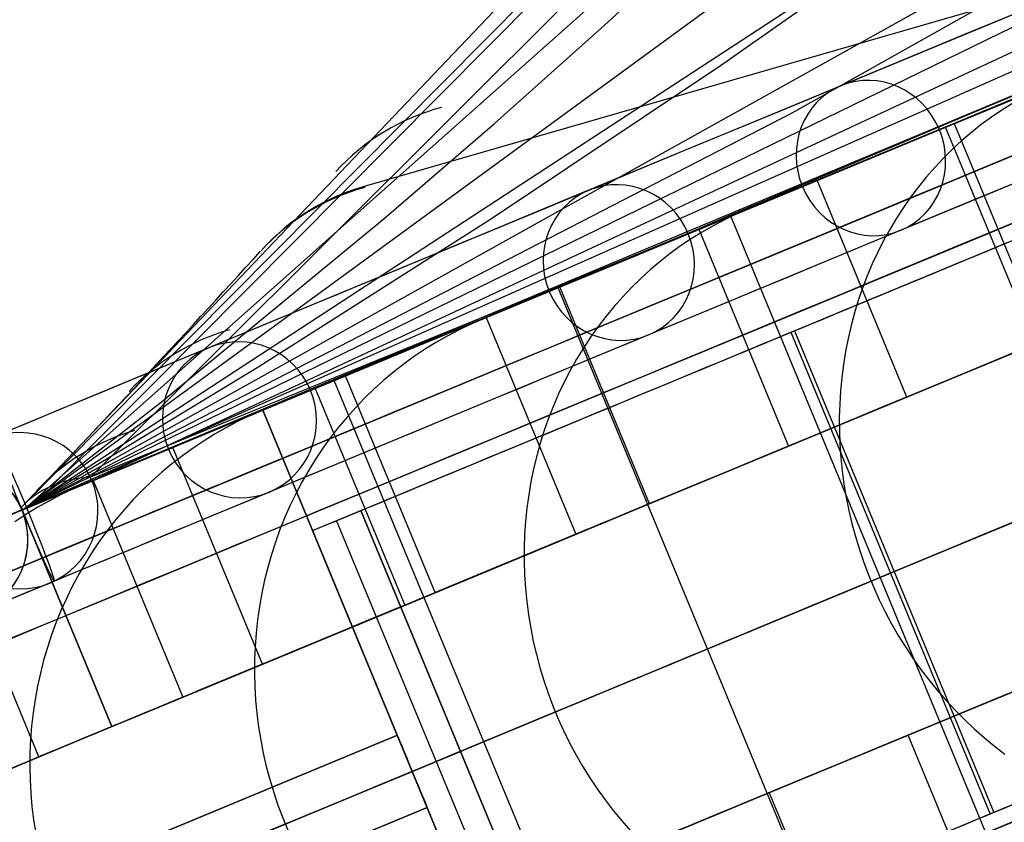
# Model space of a CAD drawing. Extents: x -3378 to 3007, y -425 to 173.
# Tile 195 of 256: x -373 to -335, y -262 to -231. Entities that reach past the tile are written whole.
import ezdxf

# ---------------------------------------------------------------- set-up
doc = ezdxf.new("R2010")
doc.units = 0
doc.layers.add('PREDEFINITO', color=7, linetype='CONTINUOUS')

msp = doc.modelspace()

# ---------------------------------------------------------------- linework, layer by layer
at = {"layer": 'PREDEFINITO'}
for p, q in [((-372.418, -249.894, 2294.478), (-192.006, -174.465, 2751.302)), ((-372.417, -249.894, 2160.979), (-230.595, -187.079, 2531.204)), ((-369.831, -248.658, 1371.493), (-309.656, -188.65, 1552.223)), ((-369.831, -248.658, 1371.493), (-309.656, -188.65, 1552.223)), ((-371.319, -248.991, 1374.112), (-312.333, -189.627, 1553.425)), ((-372.492, -249.815, 1376.799), (-314.507, -191.413, 1554.711)), ((-372.414, -249.89, 1628.04), (-301.242, -197.908, 1842.249)), ((-372.417, -249.891, 2027.773), (-267.023, -198.53, 2309.743)), ((-372.416, -249.891, 1894.494), (-303.06, -211.264, 2087.013)), ((-372.404, -249.899, 1494.432), (-333.342, -215.233, 1621.232)), ((-369.893, -248.846, 2359.727), (-308.824, -220.407, 2330.157)), ((-346.486, -222.516, 1457.834), (-372.492, -249.815, 1376.799)), ((-342.888, -234.677, 2108.335), (-322.747, -223.345, 2097.712)), ((-317.847, -225.534, 1385.923), (-359.235, -237.476, 1403.798)), ((-372.416, -249.889, 1761.2), (-336.978, -226.766, 1864.603)), ((-345.643, -232.86, 1869.966), (-336.978, -226.766, 1864.603)), ((-350.112, -231.33, 1632.175), (-345.917, -227.476, 1629.261)), ((-326.818, -231.016, 1374.726), (-349.157, -240.239, 1372.693)), ((-327.107, -231.123, 2531.487), (-335.854, -234.746, 2534.704)), ((-354.322, -235.08, 1635.177), (-350.112, -231.33, 1632.175)), ((-354.437, -238.733, 1875.319), (-345.643, -232.86, 1869.966)), ((-337.427, -235.411, 2530.467), (-332.586, -233.405, 2545.715)), ((-334.438, -234.315, 2573.67), (-334.847, -234.571, 2573.859)), ((-372.417, -249.893, 2123.414), (-342.888, -234.677, 2108.335)), ((-334.847, -234.571, 2573.859), (-335.246, -234.842, 2574.046)), ((-358.553, -238.732, 1638.245), (-354.322, -235.08, 1635.177)), ((-335.246, -234.842, 2574.046), (-335.636, -235.128, 2574.232)), ((-337.003, -235.223, 2497.242), (-345.885, -238.901, 2499.994)), ((-341.962, -237.289, 2515.111), (-337.427, -235.411, 2530.467)), ((-325.523, -262.939, 2497.242), (-337.003, -235.223, 2497.242)), ((-336.677, -235.087, 2532.067), (-333.232, -243.402, 2532.067)), ((-336.015, -235.429, 2574.416), (-336.383, -235.743, 2574.599)), ((-335.636, -235.128, 2574.232), (-336.015, -235.429, 2574.416)), ((-336.383, -235.743, 2574.599), (-336.741, -236.072, 2574.779)), ((-336.741, -236.072, 2574.779), (-337.086, -236.414, 2574.957)), ((-337.086, -236.414, 2574.957), (-337.42, -236.769, 2575.133)), ((-341.103, -236.921, 2536.635), (-344.602, -238.37, 2537.922)), ((-337.42, -236.769, 2575.133), (-337.741, -237.136, 2575.306)), ((-346.189, -239.038, 2499.654), (-341.962, -237.289, 2515.111)), ((-338.488, -245.579, 2533.976), (-341.932, -237.264, 2533.976)), ((-337.741, -237.136, 2575.306), (-338.049, -237.516, 2575.476)), ((-338.049, -237.516, 2575.476), (-338.345, -237.907, 2575.644)), ((-338.345, -237.907, 2575.644), (-338.626, -238.309, 2575.808)), ((-344.602, -238.37, 2537.922), (-345.051, -238.566, 2538.088)), ((-338.626, -238.309, 2575.808), (-338.894, -238.723, 2575.968)), ((-367.108, -245.762, 1644.507), (-358.553, -238.732, 1638.245)), ((-363.361, -244.403, 1880.644), (-354.437, -238.733, 1875.319)), ((-345.249, -238.638, 2462.953), (-354.243, -242.364, 2465.238)), ((-345.493, -238.778, 2538.255), (-345.927, -239.006, 2538.421)), ((-345.051, -238.566, 2538.088), (-345.493, -238.778, 2538.255)), ((-333.769, -266.355, 2462.953), (-345.249, -238.638, 2462.953)), ((-338.894, -238.723, 2575.968), (-339.147, -239.146, 2576.125)), ((-350.107, -240.657, 2484.103), (-346.189, -239.038, 2499.654)), ((-346.474, -239.145, 2497.753), (-343.03, -247.46, 2497.753)), ((-345.927, -239.006, 2538.421), (-346.353, -239.25, 2538.586)), ((-339.147, -239.146, 2576.125), (-339.386, -239.579, 2576.278)), ((-346.77, -239.509, 2538.751), (-347.178, -239.784, 2538.914)), ((-346.353, -239.25, 2538.586), (-346.77, -239.509, 2538.751)), ((-339.386, -239.579, 2576.278), (-339.611, -240.021, 2576.427)), ((-347.178, -239.784, 2538.914), (-347.575, -240.073, 2539.077)), ((-349.157, -240.239, 1372.693), (-369.831, -248.658, 1371.493)), ((-347.575, -240.073, 2539.077), (-347.962, -240.377, 2539.238)), ((-339.611, -240.021, 2576.427), (-339.82, -240.472, 2576.572)), ((-353.714, -242.148, 2468.46), (-350.107, -240.657, 2484.103)), ((-348.338, -240.695, 2539.397), (-348.703, -241.027, 2539.555)), ((-347.962, -240.377, 2539.238), (-348.338, -240.695, 2539.397)), ((-339.82, -240.472, 2576.572), (-340.014, -240.932, 2576.712)), ((-351.215, -241.109, 2501.645), (-354.768, -242.581, 2502.745)), ((-348.703, -241.027, 2539.555), (-349.057, -241.372, 2539.711)), ((-340.014, -240.932, 2576.712), (-340.192, -241.398, 2576.848)), ((-351.879, -241.384, 2428.745), (-360.963, -245.147, 2430.564)), ((-340.398, -269.101, 2428.745), (-351.879, -241.384, 2428.745)), ((-348.364, -249.67, 2499.386), (-351.808, -241.355, 2499.386)), ((-349.057, -241.372, 2539.711), (-349.398, -241.73, 2539.864)), ((-340.192, -241.398, 2576.848), (-340.355, -241.872, 2576.979)), ((-349.398, -241.73, 2539.864), (-349.726, -242.101, 2540.016)), ((-340.355, -241.872, 2576.979), (-340.501, -242.352, 2577.106)), ((-357.006, -243.508, 2452.739), (-353.714, -242.148, 2468.46)), ((-349.726, -242.101, 2540.016), (-350.042, -242.483, 2540.165)), ((-354.768, -242.581, 2502.745), (-355.224, -242.78, 2502.888)), ((-354.641, -242.528, 2463.393), (-351.197, -250.843, 2463.393)), ((-350.042, -242.483, 2540.165), (-350.344, -242.877, 2540.311)), ((-341.837, -242.637, 1382.144), (-341.978, -242.695, 1384.138)), ((-340.501, -242.352, 2577.106), (-340.632, -242.839, 2577.227)), ((-355.673, -242.995, 2503.03), (-356.114, -243.226, 2503.172)), ((-355.224, -242.78, 2502.888), (-355.673, -242.995, 2503.03)), ((-350.344, -242.877, 2540.311), (-350.633, -243.283, 2540.454)), ((-340.632, -242.839, 2577.227), (-340.746, -243.33, 2577.344)), ((-356.114, -243.226, 2503.172), (-356.547, -243.472, 2503.314)), ((-350.633, -243.283, 2540.454), (-350.907, -243.699, 2540.594)), ((-342.944, -243.095, 1384.059), (-335.29, -261.573, 1384.059)), ((-342.806, -243.038, 1382.065), (-335.152, -261.516, 1382.065)), ((-340.746, -243.33, 2577.344), (-340.844, -243.826, 2577.454)), ((-359.984, -244.738, 2436.945), (-357.006, -243.508, 2452.739)), ((-356.971, -243.735, 2503.454), (-357.385, -244.012, 2503.594)), ((-356.547, -243.472, 2503.314), (-356.971, -243.735, 2503.454)), ((-350.907, -243.699, 2540.594), (-351.168, -244.125, 2540.731)), ((-333.232, -243.402, 2532.067), (-338.488, -245.579, 2533.976)), ((-357.385, -244.012, 2503.594), (-357.789, -244.304, 2503.733)), ((-351.168, -244.125, 2540.731), (-351.413, -244.561, 2540.865)), ((-340.844, -243.826, 2577.454), (-340.925, -244.327, 2577.56)), ((-372.416, -249.891, 1885.921), (-363.361, -244.403, 1880.644)), ((-357.789, -244.304, 2503.733), (-358.183, -244.611, 2503.871)), ((-340.925, -244.327, 2577.56), (-340.99, -244.831, 2577.66)), ((-359.64, -244.599, 2466.609), (-363.238, -246.089, 2467.523)), ((-362.646, -245.838, 2421.075), (-359.984, -244.738, 2436.945)), ((-356.597, -253.08, 2464.75), (-360.041, -244.765, 2464.75)), ((-358.183, -244.611, 2503.871), (-358.566, -244.932, 2504.007)), ((-351.413, -244.561, 2540.865), (-351.644, -245.006, 2540.995)), ((-340.99, -244.831, 2577.66), (-341.038, -245.337, 2577.754)), ((-360.469, -244.942, 2361.042), (-369.67, -248.754, 2361.94)), ((-361.209, -245.249, 2429.113), (-357.765, -253.564, 2429.113)), ((-348.988, -272.659, 2361.042), (-360.469, -244.942, 2361.042)), ((-358.938, -245.266, 2504.142), (-359.297, -245.614, 2504.275)), ((-358.566, -244.932, 2504.007), (-358.938, -245.266, 2504.142)), ((-351.644, -245.006, 2540.995), (-351.859, -245.459, 2541.122)), ((-359.297, -245.614, 2504.275), (-359.645, -245.975, 2504.407)), ((-351.859, -245.459, 2541.122), (-352.059, -245.921, 2541.245)), ((-341.038, -245.337, 2577.754), (-341.069, -245.847, 2577.843)), ((-372.413, -249.892, 1648.363), (-367.108, -245.762, 1644.507)), ((-364.989, -246.808, 2405.147), (-362.646, -245.838, 2421.075)), ((-359.645, -245.975, 2504.407), (-359.98, -246.348, 2504.536)), ((-352.059, -245.921, 2541.245), (-352.243, -246.39, 2541.364)), ((-341.069, -245.847, 2577.843), (-341.084, -246.358, 2577.926)), ((-363.216, -246.08, 1380.834), (-372.454, -249.907, 1370.42)), ((-363.216, -246.08, 2295), (-372.454, -249.907, 2295)), ((-372.454, -249.907, 1820), (-363.216, -246.08, 1820)), ((-363.216, -246.08, 1582.499), (-372.454, -249.907, 1582.499)), ((-363.216, -246.08, 2057.5), (-372.454, -249.907, 2057.5)), ((-363.7, -246.291, 2467.641), (-364.155, -246.508, 2467.759)), ((-363.238, -246.089, 2467.523), (-363.7, -246.291, 2467.641)), ((-363.216, -246.08, 1820), (-363.216, -246.08, 1380.834)), ((-351.735, -273.797, 1380.834), (-363.216, -246.08, 1380.834)), ((-363.216, -246.08, 1820), (-351.735, -273.797, 1820)), ((-351.735, -273.797, 2295), (-363.216, -246.08, 2295)), ((-363.216, -246.08, 2295), (-363.216, -246.08, 1820)), ((-351.735, -273.797, 1582.499), (-363.216, -246.08, 1582.499)), ((-351.735, -273.797, 2057.5), (-363.216, -246.08, 2057.5)), ((-359.98, -246.348, 2504.536), (-360.302, -246.733, 2504.664)), ((-352.243, -246.39, 2541.364), (-352.411, -246.866, 2541.478)), ((-341.084, -246.358, 2577.926), (-341.081, -246.87, 2578.002)), ((-364.602, -246.741, 2467.877), (-365.041, -246.991, 2467.995)), ((-364.155, -246.508, 2467.759), (-364.602, -246.741, 2467.877)), ((-360.302, -246.733, 2504.664), (-360.61, -247.13, 2504.789)), ((-366.995, -247.64, 2389.322), (-364.989, -246.808, 2405.147)), ((-365.041, -246.991, 2467.995), (-365.47, -247.255, 2468.112)), ((-360.61, -247.13, 2504.789), (-360.905, -247.537, 2504.911)), ((-352.411, -246.866, 2541.478), (-352.563, -247.349, 2541.589)), ((-341.081, -246.87, 2578.002), (-341.062, -247.382, 2578.073)), ((-366.414, -247.405, 2431.656), (-370.048, -248.91, 2432.384)), ((-363.219, -255.823, 2430.194), (-366.663, -247.508, 2430.194)), ((-365.89, -247.535, 2468.228), (-366.3, -247.83, 2468.343)), ((-365.47, -247.255, 2468.112), (-365.89, -247.535, 2468.228)), ((-360.905, -247.537, 2504.911), (-361.185, -247.956, 2505.031)), ((-352.563, -247.349, 2541.589), (-352.699, -247.837, 2541.695)), ((-343.03, -247.46, 2497.753), (-348.364, -249.67, 2499.386)), ((-341.062, -247.382, 2578.073), (-341.026, -247.895, 2578.138)), ((-368.687, -248.343, 2373.455), (-366.995, -247.64, 2389.322)), ((-366.3, -247.83, 2468.343), (-366.7, -248.139, 2468.458)), ((-352.699, -247.837, 2541.695), (-352.818, -248.331, 2541.797)), ((-341.026, -247.895, 2578.138), (-340.973, -248.407, 2578.196)), ((-366.7, -248.139, 2468.458), (-367.088, -248.462, 2468.571)), ((-361.185, -247.956, 2505.031), (-361.451, -248.384, 2505.148)), ((-370.063, -248.917, 2357.55), (-368.687, -248.343, 2373.455)), ((-367.088, -248.462, 2468.571), (-367.465, -248.798, 2468.683)), ((-361.451, -248.384, 2505.148), (-361.702, -248.823, 2505.263)), ((-352.818, -248.331, 2541.797), (-352.921, -248.829, 2541.894)), ((-340.973, -248.407, 2578.196), (-340.904, -248.917, 2578.248)), ((-371.124, -249.36, 2341.616), (-370.063, -248.917, 2357.55)), ((-370.048, -248.91, 2432.384), (-370.515, -249.113, 2432.478)), ((-369.727, -248.777, 2361.246), (-366.283, -257.092, 2361.246)), ((-367.465, -248.798, 2468.683), (-367.83, -249.148, 2468.793)), ((-361.702, -248.823, 2505.263), (-361.938, -249.27, 2505.374)), ((-352.921, -248.829, 2541.894), (-353.007, -249.331, 2541.986)), ((-340.904, -248.917, 2578.248), (-340.818, -249.426, 2578.293)), ((-371.869, -249.672, 2325.666), (-371.124, -249.36, 2341.616)), ((-370.974, -249.333, 2432.572), (-371.426, -249.568, 2432.666)), ((-370.515, -249.113, 2432.478), (-370.974, -249.333, 2432.572)), ((-367.83, -249.148, 2468.793), (-368.183, -249.511, 2468.903)), ((-361.938, -249.27, 2505.374), (-362.159, -249.726, 2505.482)), ((-353.007, -249.331, 2541.986), (-353.076, -249.837, 2542.073)), ((-340.818, -249.426, 2578.293), (-340.716, -249.932, 2578.333)), ((-372.492, -249.815, 1376.799), (-372.416, -249.89, 1823.891)), ((-371.869, -249.819, 2432.76), (-372.303, -250.086, 2432.853)), ((-372.299, -249.85, 2309.701), (-371.869, -249.672, 2325.666)), ((-371.426, -249.568, 2432.666), (-371.869, -249.819, 2432.76)), ((-368.183, -249.511, 2468.903), (-368.523, -249.887, 2469.01)), ((-362.159, -249.726, 2505.482), (-362.364, -250.189, 2505.587)), ((-372.458, -249.908, 1368.318), (-378.001, -252.205, 1368.318)), ((-372.458, -249.908, 1371.42), (-375.323, -251.095, 1371.316)), ((-372.272, -249.831, 1365.424), (-375.137, -251.018, 1365.32)), ((-372.303, -250.086, 2432.853), (-372.728, -250.367, 2432.945)), ((-372.458, -249.908, 2296), (-372.458, -249.908, 1368.318)), ((-369.01, -258.222, 1541), (-372.454, -249.907, 1541)), ((-372.454, -249.907, 1370.42), (-372.454, -249.907, 1541)), ((-372.454, -249.907, 1541), (-372.454, -249.907, 1820)), ((-372.454, -249.907, 2114.149), (-372.454, -249.907, 2295)), ((-372.454, -249.907, 1820), (-372.454, -249.907, 2114.149)), ((-372.454, -249.907, 1370.42), (-369.01, -258.222, 1370.42)), ((-372.454, -249.907, 2295), (-369.01, -258.222, 2295)), ((-372.454, -249.907, 2114.149), (-369.01, -258.222, 2114.149)), ((-372.454, -249.907, 1450.575), (-369.01, -258.222, 1450.575)), ((-372.454, -249.907, 2204.575), (-369.01, -258.222, 2204.575)), ((-372.454, -249.907, 1827.575), (-369.01, -258.222, 1827.575)), ((-372.416, -249.891, 1889.04), (-372.299, -249.85, 2309.701)), ((-372.416, -249.89, 1823.891), (-372.416, -249.891, 1889.04)), ((-368.523, -249.887, 2469.01), (-368.85, -250.274, 2469.116)), ((-362.364, -250.189, 2505.587), (-362.553, -250.661, 2505.689)), ((-361.302, -250.7, 1381.887), (-359.405, -249.914, 1381.887)), ((-361.302, -250.7, 1410.836), (-359.454, -249.934, 1410.836)), ((-361.302, -250.7, 1382.937), (-359.454, -249.934, 1382.937)), ((-361.302, -250.7, 1396.887), (-359.454, -249.934, 1396.887)), ((-359.454, -249.934, 1382.937), (-359.361, -249.896, 1380.939)), ((-351.801, -268.412, 1410.836), (-359.454, -249.934, 1410.836)), ((-359.454, -249.934, 1410.836), (-359.454, -249.934, 1382.937)), ((-359.454, -249.934, 1382.937), (-351.801, -268.412, 1382.937)), ((-359.454, -249.934, 1395.836), (-351.801, -268.412, 1395.836)), ((-353.076, -249.837, 2542.073), (-353.128, -250.345, 2542.156)), ((-340.716, -249.932, 2578.333), (-340.597, -250.435, 2578.365)), ((-368.85, -250.274, 2469.116), (-369.164, -250.673, 2469.22)), ((-352.725, -268.794, 1410.836), (-360.378, -250.317, 1410.836)), ((-360.378, -250.317, 1410.836), (-360.378, -250.317, 1382.937)), ((-360.332, -250.298, 1382.937), (-360.332, -250.298, 1380.887)), ((-353.128, -250.345, 2542.156), (-353.163, -250.856, 2542.233)), ((-340.597, -250.435, 2578.365), (-340.462, -250.934, 2578.392)), ((-369.164, -250.673, 2469.22), (-369.464, -251.083, 2469.321)), ((-362.553, -250.661, 2505.689), (-362.726, -251.139, 2505.787)), ((-353.649, -269.177, 1410.836), (-361.302, -250.7, 1410.836)), ((-361.302, -250.7, 1380.836), (-353.649, -269.177, 1380.836)), ((-361.302, -250.7, 1382.937), (-361.302, -250.7, 1380.836)), ((-361.302, -250.7, 1410.836), (-361.302, -250.7, 1382.937)), ((-361.302, -250.7, 1395.836), (-353.649, -269.177, 1395.836)), ((-351.197, -250.843, 2463.393), (-356.597, -253.08, 2464.75)), ((-353.163, -250.856, 2542.233), (-353.181, -251.369, 2542.305)), ((-340.462, -250.934, 2578.392), (-340.311, -251.429, 2578.411)), ((-371.805, -259.38, 2361.779), (-375.249, -251.065, 2361.779)), ((-369.464, -251.083, 2469.321), (-369.749, -251.503, 2469.421)), ((-362.726, -251.139, 2505.787), (-362.883, -251.623, 2505.882)), ((-369.749, -251.503, 2469.421), (-370.02, -251.934, 2469.518)), ((-362.883, -251.623, 2505.882), (-363.023, -252.113, 2505.972)), ((-353.181, -251.369, 2542.305), (-353.182, -251.882, 2542.373)), ((-340.311, -251.429, 2578.411), (-340.144, -251.919, 2578.424)), ((-371.688, -251.754, 1541), (-371.688, -251.754, 1370.42)), ((-371.688, -251.754, 2295), (-371.688, -251.754, 2114.149)), ((-371.688, -251.754, 2114.149), (-371.688, -251.754, 1541)), ((-370.02, -251.934, 2469.518), (-370.275, -252.374, 2469.613)), ((-353.182, -251.882, 2542.373), (-353.166, -252.396, 2542.434)), ((-340.144, -251.919, 2578.424), (-339.961, -252.403, 2578.431)), ((-370.275, -252.374, 2469.613), (-370.516, -252.823, 2469.706)), ((-363.023, -252.113, 2505.972), (-363.146, -252.609, 2506.059)), ((-353.166, -252.396, 2542.434), (-353.132, -252.91, 2542.491)), ((-339.961, -252.403, 2578.431), (-339.763, -252.882, 2578.431)), ((-371.217, -252.642, 1368.422), (-374.082, -253.828, 1368.318)), ((-370.516, -252.823, 2469.706), (-370.741, -253.28, 2469.796)), ((-363.146, -252.609, 2506.059), (-363.253, -253.108, 2506.142)), ((-363.253, -253.108, 2506.142), (-363.343, -253.612, 2506.221)), ((-353.132, -252.91, 2542.491), (-353.082, -253.422, 2542.542)), ((-339.763, -252.882, 2578.431), (-339.549, -253.354, 2578.424)), ((-370.741, -253.28, 2469.796), (-370.95, -253.746, 2469.883)), ((-357.765, -253.564, 2429.113), (-363.219, -255.823, 2430.194)), ((-353.082, -253.422, 2542.542), (-353.015, -253.934, 2542.587)), ((-339.549, -253.354, 2578.424), (-339.321, -253.818, 2578.411)), ((-370.95, -253.746, 2469.883), (-371.144, -254.219, 2469.967)), ((-363.343, -253.612, 2506.221), (-363.415, -254.12, 2506.296)), ((-353.015, -253.934, 2542.587), (-352.931, -254.443, 2542.627)), ((-339.321, -253.818, 2578.411), (-339.078, -254.275, 2578.392)), ((-371.144, -254.219, 2469.967), (-371.321, -254.699, 2470.049)), ((-363.415, -254.12, 2506.296), (-363.471, -254.63, 2506.366)), ((-339.078, -254.275, 2578.392), (-338.82, -254.723, 2578.365)), ((-371.321, -254.699, 2470.049), (-371.481, -255.185, 2470.127)), ((-363.471, -254.63, 2506.366), (-363.509, -255.142, 2506.433)), ((-352.931, -254.443, 2542.627), (-352.83, -254.95, 2542.661)), ((-338.82, -254.723, 2578.365), (-338.549, -255.163, 2578.333)), ((-352.83, -254.95, 2542.661), (-352.713, -255.453, 2542.69)), ((-371.481, -255.185, 2470.127), (-371.625, -255.676, 2470.203)), ((-363.509, -255.142, 2506.433), (-363.53, -255.655, 2506.494)), ((-352.713, -255.453, 2542.69), (-352.579, -255.953, 2542.713)), ((-338.549, -255.163, 2578.333), (-338.263, -255.593, 2578.293)), ((-371.625, -255.676, 2470.203), (-371.752, -256.173, 2470.275)), ((-363.53, -255.655, 2506.494), (-363.534, -256.17, 2506.552)), ((-338.263, -255.593, 2578.293), (-337.965, -256.014, 2578.248)), ((-371.752, -256.173, 2470.275), (-371.862, -256.674, 2470.344)), ((-363.534, -256.17, 2506.552), (-363.52, -256.685, 2506.605)), ((-352.579, -255.953, 2542.713), (-352.429, -256.448, 2542.73)), ((-337.965, -256.014, 2578.248), (-337.653, -256.424, 2578.196)), ((-352.429, -256.448, 2542.73), (-352.262, -256.939, 2542.741)), ((-337.653, -256.424, 2578.196), (-337.328, -256.823, 2578.138)), ((-371.862, -256.674, 2470.344), (-371.955, -257.18, 2470.409)), ((-363.52, -256.685, 2506.605), (-363.489, -257.2, 2506.653)), ((-352.262, -256.939, 2542.741), (-352.08, -257.423, 2542.747)), ((-337.328, -256.823, 2578.138), (-336.991, -257.211, 2578.073)), ((-371.955, -257.18, 2470.409), (-372.031, -257.688, 2470.471)), ((-366.283, -257.092, 2361.246), (-371.805, -259.38, 2361.779)), ((-363.489, -257.2, 2506.653), (-363.441, -257.713, 2506.696)), ((-336.991, -257.211, 2578.073), (-336.642, -257.587, 2578.002)), ((-372.031, -257.688, 2470.471), (-372.089, -258.199, 2470.53)), ((-363.441, -257.713, 2506.696), (-363.376, -258.226, 2506.735)), ((-352.08, -257.423, 2542.747), (-351.882, -257.902, 2542.747)), ((-336.642, -257.587, 2578.002), (-336.282, -257.951, 2577.926)), ((-351.882, -257.902, 2542.747), (-351.668, -258.373, 2542.741)), ((-336.282, -257.951, 2577.926), (-335.91, -258.302, 2577.843)), ((-369.01, -258.222, 1370.42), (-374.554, -260.518, 1364.24)), ((-374.554, -260.518, 1541), (-369.01, -258.222, 1541)), ((-369.01, -258.222, 2295), (-374.554, -260.518, 2295)), ((-369.01, -258.222, 2114.149), (-374.554, -260.518, 2114.149)), ((-369.01, -258.222, 1450.575), (-374.554, -260.518, 1450.575)), ((-369.01, -258.222, 2204.575), (-374.554, -260.518, 2204.575)), ((-369.01, -258.222, 1827.575), (-374.554, -260.518, 1827.575)), ((-372.089, -258.199, 2470.53), (-372.13, -258.713, 2470.585)), ((-369.01, -258.222, 1541), (-369.01, -258.222, 1370.42)), ((-369.01, -258.222, 2295), (-369.01, -258.222, 2114.149)), ((-369.01, -258.222, 2114.149), (-369.01, -258.222, 1541)), ((-363.376, -258.226, 2506.735), (-363.294, -258.736, 2506.769)), ((-351.668, -258.373, 2542.741), (-351.439, -258.838, 2542.73)), ((-335.91, -258.302, 2577.843), (-335.528, -258.64, 2577.754)), ((-358.049, -258.553, 2285), (-390.316, -271.918, 2285)), ((-390.316, -271.918, 2061.458), (-358.049, -258.553, 2061.458)), ((-390.316, -271.918, 1614.375), (-358.049, -258.553, 1614.375)), ((-372.13, -258.713, 2470.585), (-372.154, -259.227, 2470.636)), ((-363.294, -258.736, 2506.769), (-363.195, -259.243, 2506.799)), ((-351.439, -258.838, 2542.73), (-351.195, -259.294, 2542.713)), ((-338.437, -258.547, 2497.753), (-343.772, -260.757, 2499.386)), ((-334.993, -266.862, 2497.753), (-338.437, -258.547, 2497.753)), ((-335.528, -258.64, 2577.754), (-335.136, -258.964, 2577.66)), ((-372.154, -259.227, 2470.636), (-372.16, -259.743, 2470.684)), ((-363.195, -259.243, 2506.799), (-363.078, -259.747, 2506.823)), ((-357.475, -259.938, 1410.836), (-355.628, -259.173, 1410.836)), ((-355.628, -259.173, 1382.937), (-355.628, -259.173, 1410.836)), ((-335.136, -258.964, 2577.66), (-334.733, -259.275, 2577.56)), ((-371.782, -259.37, 1541), (-371.782, -259.37, 1367.324)), ((-371.782, -259.37, 2295), (-371.782, -259.37, 2114.149)), ((-371.782, -259.37, 2114.149), (-371.782, -259.37, 1541)), ((-351.195, -259.294, 2542.713), (-350.937, -259.742, 2542.69)), ((-357.475, -259.938, 2286.5), (-389.811, -273.332, 2286.5)), ((-357.475, -259.938, 2283.5), (-389.811, -273.332, 2283.5)), ((-389.811, -273.332, 2062.958), (-357.475, -259.938, 2062.958)), ((-389.811, -273.332, 2059.958), (-357.475, -259.938, 2059.958)), ((-389.811, -273.332, 1612.875), (-357.475, -259.938, 1612.875)), ((-389.811, -273.332, 1615.875), (-357.475, -259.938, 1615.875)), ((-372.16, -259.743, 2470.684), (-372.148, -260.259, 2470.728)), ((-363.078, -259.747, 2506.823), (-362.945, -260.247, 2506.843)), ((-357.475, -259.938, 1380.836), (-357.475, -259.938, 1410.836)), ((-357.475, -259.938, 1820), (-357.475, -259.938, 1615.875)), ((-357.475, -259.938, 1612.875), (-357.475, -259.938, 1380.834)), ((-357.475, -259.938, 2295), (-357.475, -259.938, 2286.5)), ((-357.475, -259.938, 2283.5), (-357.475, -259.938, 2062.958)), ((-357.475, -259.938, 2059.958), (-357.475, -259.938, 1820)), ((-350.937, -259.742, 2542.69), (-350.664, -260.181, 2542.661)), ((-372.148, -260.259, 2470.728), (-372.119, -260.774, 2470.768)), ((-362.945, -260.247, 2506.843), (-362.796, -260.743, 2506.857)), ((-350.664, -260.181, 2542.661), (-350.376, -260.611, 2542.627)), ((-372.119, -260.774, 2470.768), (-372.073, -261.289, 2470.804)), ((-362.796, -260.743, 2506.857), (-362.63, -261.233, 2506.867)), ((-350.376, -260.611, 2542.627), (-350.076, -261.03, 2542.587)), ((-343.772, -260.757, 2499.386), (-340.328, -269.071, 2499.386)), ((-350.076, -261.03, 2542.587), (-349.761, -261.439, 2542.542)), ((-389.168, -274.689, 2061.458), (-356.901, -261.324, 2061.458)), ((-389.168, -274.689, 1614.375), (-356.901, -261.324, 1614.375)), ((-356.901, -261.324, 2285), (-389.168, -274.689, 2285)), ((-372.073, -261.289, 2470.804), (-372.009, -261.802, 2470.836)), ((-362.63, -261.233, 2506.867), (-362.448, -261.718, 2506.872)), ((-349.761, -261.439, 2542.542), (-349.434, -261.838, 2542.491)), ((-372.009, -261.802, 2470.836), (-371.928, -262.312, 2470.865)), ((-362.448, -261.718, 2506.872), (-362.25, -262.196, 2506.872)), ((-349.434, -261.838, 2542.491), (-349.095, -262.224, 2542.434))]:
    msp.add_line(p, q, dxfattribs=at)
at = {"layer": 'PREDEFINITO', "extrusion": (-0.291728, -0.120838, -0.948838)}
msp.add_circle((88.352, 1183.353, -2274.921), 3, dxfattribs=at)
at = {"layer": 'PREDEFINITO', "extrusion": (-0.249513, -0.103352, -0.96284)}
msp.add_circle((88.352, 1074.169, -2293.123), 3, dxfattribs=at)
at = {"layer": 'PREDEFINITO', "extrusion": (-0.165067, -0.068373, -0.98391)}
msp.add_circle((88.352, 857.873, -2313.596), 3, dxfattribs=at)
at = {"layer": 'PREDEFINITO', "extrusion": (-0.081556, -0.033782, -0.996096)}
msp.add_circle((88.352, 646.614, -2313.983), 3, dxfattribs=at)
at = {"layer": 'PREDEFINITO', "extrusion": (-0.923359, -0.382468, -0.033558)}
msp.add_circle((88.352, 1382.405, 393.472), 3, dxfattribs=at)
at = {"layer": 'PREDEFINITO', "extrusion": (-1.05383e-08, -4.36511e-09, -1)}
msp.add_circle((375.23, -251.057, -2296), 3, dxfattribs=at)
at = {"layer": 'PREDEFINITO', "extrusion": (-1.05384e-08, -4.36497e-09, -1)}
msp.add_circle((375.23, -251.057, -1832.159), 3, dxfattribs=at)
at = {"layer": 'PREDEFINITO', "extrusion": (0.92388, 0.382683, -4.66146e-13)}
msp.add_circle((-103.352, 2285, -429.738), 1.5, dxfattribs=at)
at = {"layer": 'PREDEFINITO', "extrusion": (0.92388, 0.382683, 4.66146e-13)}
msp.add_circle((-103.352, 2061.458, -429.738), 1.5, dxfattribs=at)
at = {"layer": 'PREDEFINITO', "extrusion": (-0.92388, -0.382683, 5.57702e-13)}
msp.add_circle((103.352, 1614.375, 429.738), 1.5, dxfattribs=at)
at = {"layer": 'PREDEFINITO', "extrusion": (-0.92388, -0.382683, -3.44169e-14)}
for centre in [(103.352, 1413.834, 448.238), (103.352, 1837.917, 448.238), (103.352, 2262, 448.238)]:
    msp.add_circle(centre, 8, dxfattribs=at)
at = {"layer": 'PREDEFINITO', "extrusion": (-0.382683, 0.92388, -3.99267e-16)}
msp.add_arc((464.743, 2116, -85.352), 747.999, 179.999975, 268.076932, dxfattribs=at)
at = {"layer": 'PREDEFINITO', "extrusion": (0.382683, -0.92388, 2.72371e-16)}
msp.add_arc((-464.738, 2115, 92.745), 765.607, 270.328796, 359.999998, dxfattribs=at)
at = {"layer": 'PREDEFINITO', "extrusion": (0.382683, -0.92388, 6.05269e-17)}
msp.add_arc((305.262, 2295, 92.745), 765.607, 90.328797, 179.999997, dxfattribs=at)
at = {"layer": 'PREDEFINITO', "extrusion": (0.382683, -0.92388, 5.10199e-16)}
msp.add_arc((-464.738, 2115, 88.352), 755, 271.138407, 359.999998, dxfattribs=at)
at = {"layer": 'PREDEFINITO', "extrusion": (0.382683, -0.92388, -2.55099e-16)}
msp.add_arc((305.262, 2295, 88.352), 755, 91.138411, 179.999994, dxfattribs=at)
at = {"layer": 'PREDEFINITO', "extrusion": (0.382683, -0.92388, 6.65446e-17)}
msp.add_arc((305.257, 2296, 85.352), 747.999, 91.923078, 180.000014, dxfattribs=at)
at = {"layer": 'PREDEFINITO', "extrusion": (0.382683, -0.92388, -9.4348e-16)}
msp.add_arc((-464.738, 2115, 88.352), 751, 271.449718, 359.999998, dxfattribs=at)
at = {"layer": 'PREDEFINITO', "extrusion": (0.382683, -0.92388, -1.20375e-15)}
msp.add_arc((305.262, 2295, 88.352), 751, 91.449717, 179.999999, dxfattribs=at)
at = {"layer": 'PREDEFINITO', "extrusion": (-0.382683, 0.92388, 1.32028e-16)}
msp.add_arc((464.743, 2116, -88.352), 750.999, 179.999975, 268.076932, dxfattribs=at)
at = {"layer": 'PREDEFINITO', "extrusion": (0.382683, -0.92388, 7.80811e-16)}
msp.add_arc((-464.738, 2115, 90.352), 751, 271.449718, 359.999998, dxfattribs=at)
at = {"layer": 'PREDEFINITO', "extrusion": (0.382683, -0.92388, 6.8321e-16)}
msp.add_arc((305.262, 2295, 90.352), 751, 91.449718, 179.999999, dxfattribs=at)
at = {"layer": 'PREDEFINITO', "extrusion": (0.382683, -0.92388, -8.91189e-16)}
msp.add_arc((305.257, 2296, 88.352), 750.999, 91.923078, 180.000014, dxfattribs=at)
at = {"layer": 'PREDEFINITO', "extrusion": (-0.382683, 0.92388, 0)}
msp.add_arc((464.743, 2116, -88.352), 744.999, 179.999975, 268.076932, dxfattribs=at)
at = {"layer": 'PREDEFINITO', "extrusion": (0.382683, -0.92388, -1.20747e-15)}
msp.add_arc((305.257, 2296, 88.352), 744.999, 91.923078, 180.000014, dxfattribs=at)
at = {"layer": 'PREDEFINITO', "extrusion": (-0.382683, 0.92388, 1.00622e-15)}
msp.add_arc((464.738, 2115, -88.352), 744.999, 180.000002, 268.076906, dxfattribs=at)
at = {"layer": 'PREDEFINITO', "extrusion": (-0.382683, 0.92388, 3.68949e-16)}
msp.add_arc((-305.262, 2295, -88.352), 744.999, 360, 88.076908, dxfattribs=at)
at = {"layer": 'PREDEFINITO', "extrusion": (-0.382683, 0.92388, -2.32906e-16)}
msp.add_arc((464.743, 2116, -91.352), 747.999, 179.999975, 268.076932, dxfattribs=at)
at = {"layer": 'PREDEFINITO', "extrusion": (0.382683, -0.92388, 1.00622e-16)}
msp.add_arc((-464.738, 2115, 90.352), 744.999, 271.923096, 359.999997, dxfattribs=at)
at = {"layer": 'PREDEFINITO', "extrusion": (0.382683, -0.92388, 8.72061e-16)}
msp.add_arc((305.262, 2295, 90.352), 744.999, 91.923094, 180, dxfattribs=at)
at = {"layer": 'PREDEFINITO', "extrusion": (0.382683, -0.92388, 7.3199e-16)}
msp.add_arc((305.257, 2296, 91.352), 747.999, 91.923078, 180.000014, dxfattribs=at)
at = {"layer": 'PREDEFINITO', "extrusion": (0.382683, -0.92388, -1.69562e-15)}
msp.add_arc((-464.738, 2115, 88.352), 735, 272.729396, 0.000003, dxfattribs=at)
at = {"layer": 'PREDEFINITO', "extrusion": (0.382683, -0.92388, -2.11953e-16)}
msp.add_arc((305.262, 2295, 88.352), 735, 92.729402, 179.999996, dxfattribs=at)
at = {"layer": 'PREDEFINITO', "extrusion": (0.382683, -0.92388, -3.55521e-16)}
msp.add_arc((-464.738, 2115, 103.352), 770, 270, 360, dxfattribs=at)
at = {"layer": 'PREDEFINITO', "extrusion": (0.382683, -0.92388, 6.81416e-16)}
msp.add_arc((305.262, 2295, 103.352), 770, 90, 180, dxfattribs=at)
at = {"layer": 'PREDEFINITO', "extrusion": (0.382683, -0.92388, 8.13345e-16)}
msp.add_arc((-464.738, 2115, 97.352), 751, 271.449718, 359.999998, dxfattribs=at)
at = {"layer": 'PREDEFINITO', "extrusion": (0.382683, -0.92388, 1.07362e-15)}
msp.add_arc((305.262, 2295, 97.352), 751, 91.449718, 179.999999, dxfattribs=at)
at = {"layer": 'PREDEFINITO', "extrusion": (0.382683, -0.92388, 5.94568e-16)}
msp.add_arc((-464.738, 2115, 97.352), 748, 271.685444, 359.999998, dxfattribs=at)
at = {"layer": 'PREDEFINITO', "extrusion": (0.382683, -0.92388, 1.12307e-15)}
msp.add_arc((305.262, 2295, 97.352), 748, 91.685443, 179.999999, dxfattribs=at)
at = {"layer": 'PREDEFINITO', "extrusion": (0.382683, -0.92388, 4.0249e-16)}
msp.add_arc((-464.738, 2115, 97.352), 744.999, 271.923096, 359.999997, dxfattribs=at)
at = {"layer": 'PREDEFINITO', "extrusion": (0.382683, -0.92388, 8.04979e-16)}
msp.add_arc((305.262, 2295, 97.352), 744.999, 91.923094, 180, dxfattribs=at)
at = {"layer": 'PREDEFINITO', "extrusion": (0.382683, -0.92388, -6.05269e-17)}
msp.add_arc((-464.738, 2115, 113.958), 765.607, 270.328796, 359.999998, dxfattribs=at)
at = {"layer": 'PREDEFINITO', "extrusion": (0.382683, -0.92388, 1.54344e-15)}
msp.add_arc((305.262, 2295, 113.958), 765.607, 90.328797, 179.999997, dxfattribs=at)
at = {"layer": 'PREDEFINITO', "extrusion": (0.382683, -0.92388, -2.14723e-15)}
msp.add_arc((-464.738, 2115, 109.352), 751, 271.449718, 359.999998, dxfattribs=at)
at = {"layer": 'PREDEFINITO', "extrusion": (0.382683, -0.92388, 9.10946e-16)}
msp.add_arc((305.262, 2295, 109.352), 751, 91.449718, 179.999999, dxfattribs=at)
at = {"layer": 'PREDEFINITO', "extrusion": (0.382683, -0.92388, 2.47278e-16)}
msp.add_arc((-464.738, 2115, 103.352), 735, 272.729396, 0.000003, dxfattribs=at)
at = {"layer": 'PREDEFINITO', "extrusion": (0.382683, -0.92388, -2.82604e-16)}
msp.add_arc((305.262, 2295, 103.352), 735, 92.729402, 179.999996, dxfattribs=at)
at = {"layer": 'PREDEFINITO', "extrusion": (0.382683, -0.92388, -4.2941e-16)}
msp.add_arc((-464.738, 2115, 109.352), 748, 271.685444, 359.999998, dxfattribs=at)
at = {"layer": 'PREDEFINITO', "extrusion": (0.382683, -0.92388, 3.96379e-16)}
msp.add_arc((305.262, 2295, 109.352), 748, 91.685443, 179.999999, dxfattribs=at)
at = {"layer": 'PREDEFINITO', "extrusion": (0.382683, -0.92388, 4.69571e-16)}
msp.add_arc((-464.738, 2115, 109.352), 744.999, 271.923096, 359.999997, dxfattribs=at)
at = {"layer": 'PREDEFINITO', "extrusion": (0.382683, -0.92388, -8.3852e-16)}
msp.add_arc((305.262, 2295, 109.352), 744.999, 91.923094, 180, dxfattribs=at)
at = {"layer": 'PREDEFINITO', "extrusion": (0.382683, -0.92388, -7.48277e-16)}
msp.add_arc((-464.738, 2115, 116.352), 751, 271.449718, 359.999998, dxfattribs=at)
at = {"layer": 'PREDEFINITO', "extrusion": (0.382683, -0.92388, 6.18142e-16)}
msp.add_arc((305.262, 2295, 116.352), 751, 91.449718, 179.999999, dxfattribs=at)
at = {"layer": 'PREDEFINITO', "extrusion": (0.382683, -0.92388, -1.14795e-15)}
msp.add_arc((-464.738, 2115, 118.352), 755, 271.138407, 359.999998, dxfattribs=at)
at = {"layer": 'PREDEFINITO', "extrusion": (0.382683, -0.92388, -4.46424e-16)}
msp.add_arc((305.262, 2295, 118.352), 755, 91.138411, 179.999994, dxfattribs=at)
at = {"layer": 'PREDEFINITO', "extrusion": (-0.382683, 0.92388, 9.31624e-16)}
msp.add_arc((464.743, 2116, -115.352), 747.999, 179.999975, 268.076932, dxfattribs=at)
at = {"layer": 'PREDEFINITO', "extrusion": (0.382683, -0.92388, -1.33089e-16)}
msp.add_arc((305.257, 2296, 115.352), 747.999, 91.923078, 180.000014, dxfattribs=at)
at = {"layer": 'PREDEFINITO', "extrusion": (0.382683, -0.92388, 6.50676e-17)}
msp.add_arc((-464.738, 2115, 118.352), 751, 271.449718, 359.999998, dxfattribs=at)
at = {"layer": 'PREDEFINITO', "extrusion": (0.382683, -0.92388, -5.20541e-16)}
msp.add_arc((305.262, 2295, 118.352), 751, 91.449717, 179.999999, dxfattribs=at)
at = {"layer": 'PREDEFINITO', "extrusion": (-0.382683, 0.92388, 2.44252e-15)}
msp.add_arc((464.743, 2116, -118.352), 750.999, 179.999975, 268.076932, dxfattribs=at)
at = {"layer": 'PREDEFINITO', "extrusion": (0.382683, -0.92388, 0)}
msp.add_arc((-464.738, 2115, 116.352), 744.999, 271.923096, 359.999997, dxfattribs=at)
at = {"layer": 'PREDEFINITO', "extrusion": (0.382683, -0.92388, -4.69571e-16)}
msp.add_arc((305.262, 2295, 116.352), 744.999, 91.923094, 180, dxfattribs=at)
at = {"layer": 'PREDEFINITO', "extrusion": (0.382683, -0.92388, -6.93147e-16)}
msp.add_arc((305.257, 2296, 118.352), 750.999, 91.923078, 180.000014, dxfattribs=at)
at = {"layer": 'PREDEFINITO', "extrusion": (-0.382683, 0.92388, 1.37517e-15)}
msp.add_arc((464.743, 2116, -118.352), 744.999, 179.999975, 268.076932, dxfattribs=at)
at = {"layer": 'PREDEFINITO', "extrusion": (0.382683, -0.92388, -8.72061e-16)}
msp.add_arc((305.257, 2296, 118.352), 744.999, 91.923078, 180.000014, dxfattribs=at)
at = {"layer": 'PREDEFINITO', "extrusion": (-0.382683, 0.92388, 6.37275e-16)}
msp.add_arc((464.738, 2115, -118.352), 744.999, 180.000002, 268.076906, dxfattribs=at)
at = {"layer": 'PREDEFINITO', "extrusion": (-0.382683, 0.92388, -8.3852e-16)}
msp.add_arc((-305.262, 2295, -118.352), 744.999, 360, 88.076908, dxfattribs=at)
at = {"layer": 'PREDEFINITO', "extrusion": (-0.382683, 0.92388, 1.59707e-15)}
msp.add_arc((464.743, 2116, -121.352), 747.999, 179.999975, 268.076932, dxfattribs=at)
at = {"layer": 'PREDEFINITO', "extrusion": (0.382683, -0.92388, 1.7967e-15)}
msp.add_arc((305.257, 2296, 121.352), 747.999, 91.923078, 180.000014, dxfattribs=at)
at = {"layer": 'PREDEFINITO', "extrusion": (0.382683, -0.92388, -1.41302e-16)}
msp.add_arc((-464.738, 2115, 118.352), 735, 272.729396, 0.000003, dxfattribs=at)
at = {"layer": 'PREDEFINITO', "extrusion": (0.382683, -0.92388, -5.65208e-16)}
msp.add_arc((305.262, 2295, 118.352), 735, 92.729402, 179.999996, dxfattribs=at)
at = {"layer": 'PREDEFINITO', "extrusion": (0.786241, -0.578272, -0.217776)}
msp.add_arc((-17290.429, 8597.811, -676.943), 17992.674, 339.8255925, 340.5538188, dxfattribs=at)
at = {"layer": 'PREDEFINITO', "extrusion": (-0.147056, -0.964857, 0.217776)}
msp.add_arc((-17183.456, 8559.293, 849.569), 17992.674, 339.8255925, 340.5538188, dxfattribs=at)
at = {"layer": 'PREDEFINITO', "extrusion": (0.292237, 0.307773, 0.905469)}
msp.add_arc((88.218, 980.484, 1102.732), 10, 331.0535, 1.2338, dxfattribs=at)
at = {"layer": 'PREDEFINITO', "extrusion": (0.382683, -0.92388, -3.35663e-14)}
msp.add_arc((-464.743, 2115.104, 93.352), 734.102, 272.893325, 275.856238, dxfattribs=at)
at = {"layer": 'PREDEFINITO', "extrusion": (0.382683, -0.92388, 4.23003e-13)}
msp.add_arc((-464.743, 2115.104, 93.352), 735.102, 272.893325, 275.856238, dxfattribs=at)
at = {"layer": 'PREDEFINITO', "extrusion": (0.382683, -0.92388, -2.01948e-13)}
msp.add_arc((-464.743, 2115.104, 93.352), 733.102, 272.893325, 275.856238, dxfattribs=at)
at = {"layer": 'PREDEFINITO', "extrusion": (0.291514, 0.309007, 0.905281)}
msp.add_arc((89.582, 980.709, 1092.529), 10, 331.2208, 0.9126, dxfattribs=at)
at = {"layer": 'PREDEFINITO', "extrusion": (0.291528, 0.308984, 0.905284)}
msp.add_arc((89.556, 980.705, 1092.727), 10, 331.2173, 0.9189, dxfattribs=at)
at = {"layer": 'PREDEFINITO', "extrusion": (0.752723, -0.467973, 0.463044)}
msp.add_arc((-286.617, 1603.69, 489.73), 294.517, 245.48391, 248.27649, dxfattribs=at)
at = {"layer": 'PREDEFINITO', "extrusion": (0.290367, 0.310893, 0.905004)}
msp.add_arc((91.719, 981.004, 1074.586), 10, 331.5807, 0.3514, dxfattribs=at)
at = {"layer": 'PREDEFINITO', "extrusion": (-0.382683, 0.92388, 4.68646e-13)}
msp.add_arc((464.743, 2115.104, -103.352), 735.102, 264.143762, 267.270626, dxfattribs=at)
at = {"layer": 'PREDEFINITO', "extrusion": (-0.382683, 0.92388, 6.73159e-13)}
msp.add_arc((464.743, 2115.104, -103.352), 733.102, 264.143762, 267.106675, dxfattribs=at)
at = {"layer": 'PREDEFINITO', "extrusion": (0.289723, 0.311892, 0.904867)}
msp.add_arc((92.891, 981.123, 1062.031), 10, 331.8982, 359.9737, dxfattribs=at)
at = {"layer": 'PREDEFINITO', "extrusion": (1.05383e-08, 4.36504e-09, 1)}
msp.add_arc((-375.23, -251.057, 1368.318), 3, 22.5, 202.5, dxfattribs=at)
at = {"layer": 'PREDEFINITO', "extrusion": (0.710889, 0.522746, 0.470504)}
msp.add_arc((3.738, 1424.349, 252.399), 15.732, 342.8025, 4.9671, dxfattribs=at)
at = {"layer": 'PREDEFINITO', "extrusion": (1.05383e-08, 4.36513e-09, 1)}
msp.add_arc((-375.23, -251.057, 1368.318), 3, 202.5, 22.5, dxfattribs=at)
at = {"layer": 'PREDEFINITO', "extrusion": (0.382683, -0.92388, 4.96103e-10)}
msp.add_arc((-464.743, 2115.104, 93.352), 735.102, 272.729374, 272.893325, dxfattribs=at)
at = {"layer": 'PREDEFINITO', "extrusion": (-0.382683, 0.92388, 1.25452e-13)}
msp.add_arc((464.743, 2115.104, -113.352), 733.102, 264.143762, 267.106675, dxfattribs=at)
at = {"layer": 'PREDEFINITO', "extrusion": (-0.382683, 0.92388, -8.46787e-13)}
msp.add_arc((464.743, 2115.104, -113.352), 734.102, 264.143762, 267.106675, dxfattribs=at)
at = {"layer": 'PREDEFINITO', "extrusion": (-0.382683, 0.92388, -6.54285e-13)}
msp.add_arc((464.743, 2115.104, -113.352), 735.102, 264.143762, 267.106675, dxfattribs=at)

doc.saveas('drawing.dxf')
